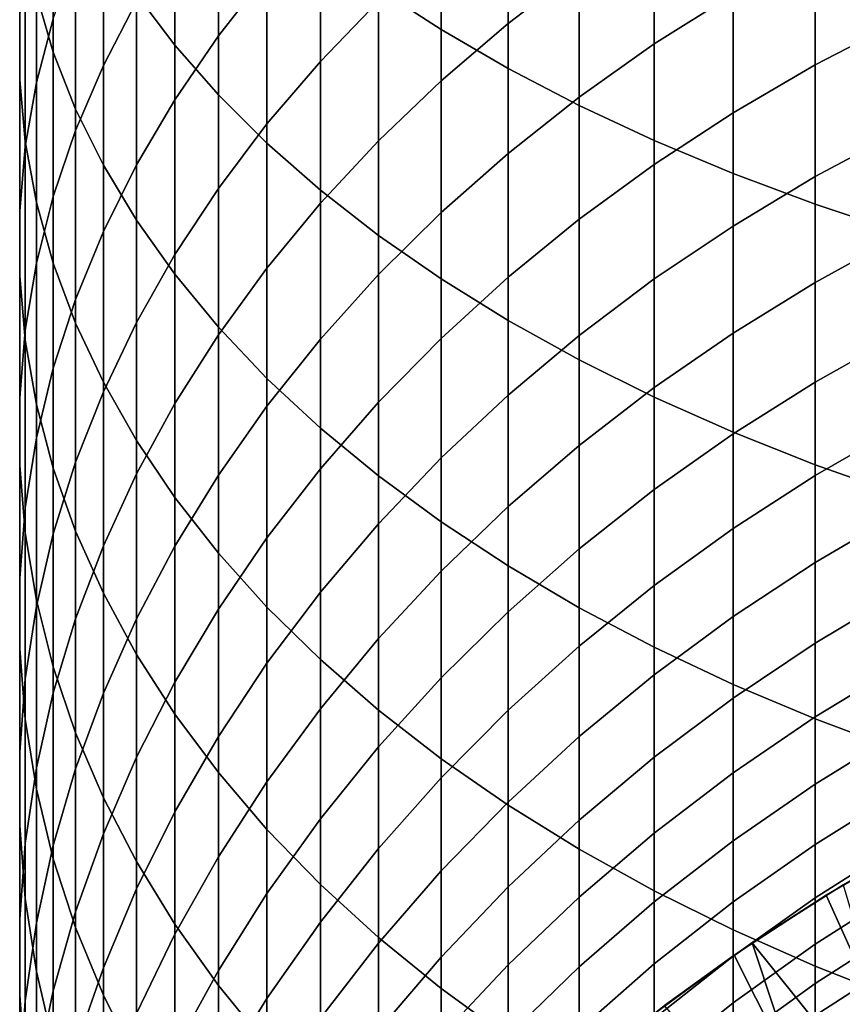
# Model space of a CAD drawing. Header units: metres. Extents: x -82 to 82, y -314 to 27.
# Tile 19 of 256: x -13 to -7, y -289 to -282. Entities that reach past the tile are written whole.
import ezdxf

# ---------------------------------------------------------------- set-up
doc = ezdxf.new("R2010")
doc.units = ezdxf.units.M
doc.layers.add('solid_K_24_41_04_000C07', color=7, linetype='CONTINUOUS')

msp = doc.modelspace()

# ---------------------------------------------------------------- linework, layer by layer
at = {"layer": 'solid_K_24_41_04_000C07'}
for points in [[(-10.474946, -281.718506, 296.435272), (-10.034917, -282.005035, 296.922638), (-10.034917, -280.214508, 297.929352), (-10.474946, -279.946991, 297.431305)], [(-12.174646, -281.755341, 292.727539), (-11.905053, -282.113556, 293.286316), (-11.905053, -280.463135, 294.299927), (-12.174646, -280.12674, 293.727753)], [(-12.876787, -281.758942, 289.390442), (-12.758869, -282.162964, 289.970184), (-12.758869, -280.640381, 290.988159), (-12.876787, -280.259003, 290.39328)], [(-10.034917, -282.005035, 296.922638), (-9.564411, -282.278839, 297.388367), (-9.564411, -280.470154, 298.405304), (-10.034917, -280.214508, 297.929352)], [(-11.905053, -282.113556, 293.286316), (-11.599305, -282.463196, 293.831787), (-11.599305, -280.791504, 294.858459), (-11.905053, -280.463135, 294.299927)], [(-9.564411, -282.278839, 297.388367), (-9.064858, -282.539093, 297.831055), (-9.064858, -280.713135, 298.857666), (-9.564411, -280.470154, 298.405304)], [(-12.995064, -281.926514, 286.620209), (-12.995064, -282.358459, 287.191772), (-12.995064, -280.942871, 288.21933), (-12.995064, -280.533264, 287.631561)], [(-11.25833, -281.614044, 278.835175), (-11.599305, -282.049408, 279.290619), (-11.599305, -280.93869, 280.312164), (-11.25833, -280.52121, 279.840271)], [(-12.758869, -281.928345, 283.904266), (-12.876787, -282.375824, 284.451172), (-12.876787, -281.065887, 285.481476), (-12.758869, -280.639832, 284.917725)], [(-12.758869, -282.162964, 289.970184), (-12.602203, -282.562622, 290.543732), (-12.602203, -281.017639, 291.576691), (-12.758869, -280.640381, 290.988159)], [(-12.174646, -281.807831, 281.294525), (-12.407265, -282.256805, 281.802002), (-12.407265, -281.049103, 282.829681), (-12.174646, -280.620026, 282.305267)], [(-9.064858, -281.580872, 274.821381), (-9.564411, -281.963257, 275.164124), (-9.564411, -281.011719, 276.185425), (-9.064858, -280.642822, 275.828186)], [(-9.064858, -282.539093, 297.831055), (-8.537776, -282.785004, 298.249329), (-8.537776, -280.942719, 299.285126), (-9.064858, -280.713135, 298.857666)], [(-11.599305, -282.463196, 293.831787), (-11.25833, -282.803223, 294.362213), (-11.25833, -281.11084, 295.401611), (-11.599305, -280.791504, 294.858459)], [(-10.474946, -281.805939, 276.954559), (-10.883164, -282.228882, 277.364105), (-10.883164, -281.192291, 278.394012), (-10.474946, -280.785492, 277.968445)], [(-7.984765, -281.755249, 273.178802), (-8.537776, -282.105865, 273.469482), (-8.537776, -281.219574, 274.497528), (-7.984765, -280.880432, 274.193542)], [(-12.995064, -282.358459, 287.191772), (-12.955599, -282.789764, 287.762451), (-12.955599, -281.351837, 288.806213), (-12.995064, -280.942871, 288.21933)], [(-11.599305, -282.049408, 279.290619), (-11.905053, -282.497131, 279.758942), (-11.905053, -281.368011, 280.797394), (-11.599305, -280.93869, 280.312164)], [(-8.537776, -282.785004, 298.249329), (-7.984765, -283.015839, 298.641937), (-7.984765, -281.158234, 299.686371), (-8.537776, -280.942719, 299.285126)], [(-12.602203, -282.562622, 290.543732), (-12.407265, -282.956787, 291.109344), (-12.407265, -281.389679, 292.157074), (-12.602203, -281.017639, 291.576691)], [(-9.564411, -281.963257, 275.164124), (-10.034917, -282.36557, 275.524719), (-10.034917, -281.399811, 276.561249), (-9.564411, -281.011719, 276.185425)], [(-12.876787, -282.375824, 284.451172), (-12.955599, -282.826752, 285.002258), (-12.955599, -281.495209, 286.04953), (-12.876787, -281.065887, 285.481476)], [(-12.407265, -282.256805, 281.802002), (-12.602203, -282.713623, 282.318329), (-12.602203, -281.485657, 283.36322), (-12.407265, -281.049103, 282.829681)], [(-11.25833, -282.803223, 294.362213), (-10.883164, -283.132599, 294.876038), (-10.883164, -281.420135, 295.927734), (-11.25833, -281.11084, 295.401611)], [(-7.984765, -283.015839, 298.641937), (-7.407505, -283.230865, 299.00769), (-7.407505, -281.359009, 300.06012), (-7.984765, -281.158234, 299.686371)], [(-6.807748, -281.942413, 271.634827), (-7.407505, -282.25351, 271.873077), (-7.407505, -281.428619, 272.90802), (-6.807748, -281.126984, 272.657928)], [(-10.883164, -282.228882, 277.364105), (-11.25833, -282.667297, 277.788696), (-11.25833, -281.614044, 278.835175), (-10.883164, -281.192291, 278.394012)], [(-8.537776, -282.105865, 273.469482), (-9.064858, -282.479401, 273.779175), (-9.064858, -281.580872, 274.821381), (-8.537776, -281.219574, 274.497528)], [(-12.955599, -282.789764, 287.762451), (-12.876787, -283.219086, 288.330505), (-12.876787, -281.758942, 289.390442), (-12.955599, -281.351837, 288.806213)], [(-11.905053, -282.497131, 279.758942), (-12.174646, -282.95578, 280.238739), (-12.174646, -281.807831, 281.294525), (-11.905053, -281.368011, 280.797394)], [(-7.407505, -283.230865, 299.00769), (-6.807748, -283.429443, 299.34549), (-6.807748, -281.544434, 300.405334), (-7.407505, -281.359009, 300.06012)], [(-12.407265, -282.956787, 291.109344), (-12.174646, -283.344177, 291.665253), (-12.174646, -281.755341, 292.727539), (-12.407265, -281.389679, 292.157074)], [(-10.883164, -283.132599, 294.876038), (-10.474946, -283.450348, 295.371674), (-10.474946, -281.718506, 296.435272), (-10.883164, -281.420135, 295.927734)], [(-10.034917, -282.36557, 275.524719), (-10.474946, -282.78656, 275.902069), (-10.474946, -281.805939, 276.954559), (-10.034917, -281.399811, 276.561249)], [(-7.407505, -282.25351, 271.873077), (-7.984765, -282.590332, 272.131073), (-7.984765, -281.755249, 273.178802), (-7.407505, -281.428619, 272.90802)], [(-12.955599, -282.826752, 285.002258), (-12.995064, -283.279724, 285.555908), (-12.995064, -281.926514, 286.620209), (-12.955599, -281.495209, 286.04953)], [(-12.602203, -282.713623, 282.318329), (-12.758869, -283.176849, 282.841888), (-12.758869, -281.928345, 283.904266), (-12.602203, -281.485657, 283.36322)], [(-9.064858, -282.479401, 273.779175), (-9.564411, -282.874725, 274.106903), (-9.564411, -281.963257, 275.164124), (-9.064858, -281.580872, 274.821381)], [(-11.25833, -282.667297, 277.788696), (-11.599305, -283.119934, 278.22702), (-11.599305, -282.049408, 279.290619), (-11.25833, -281.614044, 278.835175)], [(-10.474946, -283.450348, 295.371674), (-10.034917, -283.755432, 295.847626), (-10.034917, -282.005035, 296.922638), (-10.474946, -281.718506, 296.435272)], [(-12.876787, -283.219086, 288.330505), (-12.758869, -283.645172, 288.894257), (-12.758869, -282.162964, 289.970184), (-12.876787, -281.758942, 289.390442)], [(-12.174646, -283.344177, 291.665253), (-11.905053, -283.723663, 292.209839), (-11.905053, -282.113556, 293.286316), (-12.174646, -281.755341, 292.727539)], [(-7.984765, -282.590332, 272.131073), (-8.537776, -282.951874, 272.40802), (-8.537776, -282.105865, 273.469482), (-7.984765, -281.755249, 273.178802)], [(-12.174646, -282.95578, 280.238739), (-12.407265, -283.424011, 280.728546), (-12.407265, -282.256805, 281.802002), (-12.174646, -281.807831, 281.294525)], [(-10.474946, -282.78656, 275.902069), (-10.883164, -283.224976, 276.295013), (-10.883164, -282.228882, 277.364105), (-10.474946, -281.805939, 276.954559)], [(-12.995064, -283.279724, 285.555908), (-12.995064, -283.733398, 286.110352), (-12.995064, -282.358459, 287.191772), (-12.995064, -281.926514, 286.620209)], [(-12.758869, -283.176849, 282.841888), (-12.876787, -283.645081, 283.371155), (-12.876787, -282.375824, 284.451172), (-12.758869, -281.928345, 283.904266)], [(-9.564411, -282.874725, 274.106903), (-10.034917, -283.290649, 274.451721), (-10.034917, -282.36557, 275.524719), (-9.564411, -281.963257, 275.164124)], [(-6.807748, -282.717834, 270.581024), (-7.407505, -283.037842, 270.807129), (-7.407505, -282.25351, 271.873077), (-6.807748, -281.942413, 271.634827)], [(-11.599305, -283.119934, 278.22702), (-11.905053, -283.585358, 278.677734), (-11.905053, -282.497131, 279.758942), (-11.599305, -282.049408, 279.290619)], [(-10.034917, -283.755432, 295.847626), (-9.564411, -284.046997, 296.30246), (-9.564411, -282.278839, 297.388367), (-10.034917, -282.005035, 296.922638)], [(-11.905053, -283.723663, 292.209839), (-11.599305, -284.094086, 292.741394), (-11.599305, -282.463196, 293.831787), (-11.905053, -282.113556, 293.286316)], [(-8.537776, -282.951874, 272.40802), (-9.064858, -283.337097, 272.703094), (-9.064858, -282.479401, 273.779175), (-8.537776, -282.105865, 273.469482)], [(-12.758869, -283.645172, 288.894257), (-12.602203, -284.06665, 289.451965), (-12.602203, -282.562622, 290.543732), (-12.758869, -282.162964, 289.970184)], [(-12.407265, -283.424011, 280.728546), (-12.602203, -283.90036, 281.226868), (-12.602203, -282.713623, 282.318329), (-12.407265, -282.256805, 281.802002)], [(-10.883164, -283.224976, 276.295013), (-11.25833, -283.679443, 276.702393), (-11.25833, -282.667297, 277.788696), (-10.883164, -282.228882, 277.364105)], [(-7.407505, -283.037842, 270.807129), (-7.984765, -283.384369, 271.051941), (-7.984765, -282.590332, 272.131073), (-7.407505, -282.25351, 271.873077)], [(-9.564411, -284.046997, 296.30246), (-9.064858, -284.324127, 296.734772), (-9.064858, -282.539093, 297.831055), (-9.564411, -282.278839, 297.388367)], [(-12.995064, -283.733398, 286.110352), (-12.955599, -284.186371, 286.663971), (-12.955599, -282.789764, 287.762451), (-12.995064, -282.358459, 287.191772)], [(-12.876787, -283.645081, 283.371155), (-12.955599, -284.116913, 283.904449), (-12.955599, -282.826752, 285.002258), (-12.876787, -282.375824, 284.451172)], [(-10.034917, -283.290649, 274.451721), (-10.474946, -283.725861, 274.812561), (-10.474946, -282.78656, 275.902069), (-10.034917, -282.36557, 275.524719)], [(-11.599305, -284.094086, 292.741394), (-11.25833, -284.454315, 293.258331), (-11.25833, -282.803223, 294.362213), (-11.599305, -282.463196, 293.831787)], [(-9.064858, -283.337097, 272.703094), (-9.564411, -283.744751, 273.01535), (-9.564411, -282.874725, 274.106903), (-9.064858, -282.479401, 273.779175)], [(-11.905053, -283.585358, 278.677734), (-12.174646, -284.062164, 279.139465), (-12.174646, -282.95578, 280.238739), (-11.905053, -282.497131, 279.758942)], [(-9.064858, -284.324127, 296.734772), (-8.537776, -284.585968, 297.14325), (-8.537776, -282.785004, 298.249329), (-9.064858, -282.539093, 297.831055)], [(-12.602203, -284.06665, 289.451965), (-12.407265, -284.4823, 290.001953), (-12.407265, -282.956787, 291.109344), (-12.602203, -282.562622, 290.543732)], [(-7.984765, -283.384369, 271.051941), (-8.537776, -283.756348, 271.314758), (-8.537776, -282.951874, 272.40802), (-7.984765, -282.590332, 272.131073)], [(-11.25833, -283.679443, 276.702393), (-11.599305, -284.148621, 277.122925), (-11.599305, -283.119934, 278.22702), (-11.25833, -282.667297, 277.788696)], [(-12.602203, -283.90036, 281.226868), (-12.758869, -284.383423, 281.732178), (-12.758869, -283.176849, 282.841888), (-12.602203, -282.713623, 282.318329)], [(-6.807748, -283.451996, 269.498108), (-7.407505, -283.780518, 269.7117), (-7.407505, -283.037842, 270.807129), (-6.807748, -282.717834, 270.581024)], [(-12.955599, -284.116913, 283.904449), (-12.995064, -284.590881, 284.440186), (-12.995064, -283.279724, 285.555908), (-12.955599, -282.826752, 285.002258)], [(-12.955599, -284.186371, 286.663971), (-12.876787, -284.637299, 287.215088), (-12.876787, -283.219086, 288.330505), (-12.955599, -282.789764, 287.762451)], [(-11.25833, -284.454315, 293.258331), (-10.883164, -284.803253, 293.759064), (-10.883164, -283.132599, 294.876038), (-11.25833, -282.803223, 294.362213)], [(-10.474946, -283.725861, 274.812561), (-10.883164, -284.179077, 275.188324), (-10.883164, -283.224976, 276.295013), (-10.474946, -282.78656, 275.902069)], [(-8.537776, -284.585968, 297.14325), (-7.984765, -284.831757, 297.526672), (-7.984765, -283.015839, 298.641937), (-8.537776, -282.785004, 298.249329)], [(-9.564411, -283.744751, 273.01535), (-10.034917, -284.173645, 273.343872), (-10.034917, -283.290649, 274.451721), (-9.564411, -282.874725, 274.106903)], [(-12.174646, -284.062164, 279.139465), (-12.407265, -284.54892, 279.61087), (-12.407265, -283.424011, 280.728546), (-12.174646, -282.95578, 280.238739)], [(-12.407265, -284.4823, 290.001953), (-12.174646, -284.890869, 290.542542), (-12.174646, -283.344177, 291.665253), (-12.407265, -282.956787, 291.109344)], [(-8.537776, -283.756348, 271.314758), (-9.064858, -284.152618, 271.594727), (-9.064858, -283.337097, 272.703094), (-8.537776, -282.951874, 272.40802)], [(-7.984765, -284.831757, 297.526672), (-7.407505, -285.06073, 297.883881), (-7.407505, -283.230865, 299.00769), (-7.984765, -283.015839, 298.641937)], [(-7.407505, -283.780518, 269.7117), (-7.984765, -284.13623, 269.942993), (-7.984765, -283.384369, 271.051941), (-7.407505, -283.037842, 270.807129)], [(-12.758869, -284.383423, 281.732178), (-12.876787, -284.871735, 282.242981), (-12.876787, -283.645081, 283.371155), (-12.758869, -283.176849, 282.841888)], [(-11.599305, -284.148621, 277.122925), (-11.905053, -284.631073, 277.555359), (-11.905053, -283.585358, 278.677734), (-11.599305, -283.119934, 278.22702)], [(-10.883164, -284.803253, 293.759064), (-10.474946, -285.139862, 294.242096), (-10.474946, -283.450348, 295.371674), (-10.883164, -283.132599, 294.876038)], [(-12.876787, -284.637299, 287.215088), (-12.758869, -285.084778, 287.761993), (-12.758869, -283.645172, 288.894257), (-12.876787, -283.219086, 288.330505)], [(-10.883164, -284.179077, 275.188324), (-11.25833, -284.648956, 275.57785), (-11.25833, -283.679443, 276.702393), (-10.883164, -283.224976, 276.295013)], [(-7.407505, -285.06073, 297.883881), (-6.807748, -285.272186, 298.213745), (-6.807748, -283.429443, 299.34549), (-7.407505, -283.230865, 299.00769)], [(-12.995064, -284.590881, 284.440186), (-12.995064, -285.065613, 284.976746), (-12.995064, -283.733398, 286.110352), (-12.995064, -283.279724, 285.555908)], [(-10.034917, -284.173645, 273.343872), (-10.474946, -284.622467, 273.687653), (-10.474946, -283.725861, 274.812561), (-10.034917, -283.290649, 274.451721)], [(-12.174646, -284.890869, 290.542542), (-11.905053, -285.291077, 291.072052), (-11.905053, -283.723663, 292.209839), (-12.174646, -283.344177, 291.665253)], [(-9.064858, -284.152618, 271.594727), (-9.564411, -284.572021, 271.891022), (-9.564411, -283.744751, 273.01535), (-9.064858, -283.337097, 272.703094)], [(-7.984765, -284.13623, 269.942993), (-8.537776, -284.518036, 270.191254), (-8.537776, -283.756348, 271.314758), (-7.984765, -283.384369, 271.051941)], [(-12.407265, -284.54892, 279.61087), (-12.602203, -285.044159, 280.090424), (-12.602203, -283.90036, 281.226868), (-12.407265, -283.424011, 280.728546)], [(-10.474946, -285.139862, 294.242096), (-10.034917, -285.463074, 294.705933), (-10.034917, -283.755432, 295.847626), (-10.474946, -283.450348, 295.371674)], [(-6.807748, -284.14389, 268.387726), (-7.407505, -284.480377, 268.58847), (-7.407505, -283.780518, 269.7117), (-6.807748, -283.451996, 269.498108)], [(-11.905053, -284.631073, 277.555359), (-12.174646, -285.125336, 277.998383), (-12.174646, -284.062164, 279.139465), (-11.905053, -283.585358, 278.677734)], [(-12.876787, -284.871735, 282.242981), (-12.955599, -285.36377, 282.75769), (-12.955599, -284.116913, 283.904449), (-12.876787, -283.645081, 283.371155)], [(-12.758869, -285.084778, 287.761993), (-12.602203, -285.527466, 288.30304), (-12.602203, -284.06665, 289.451965), (-12.758869, -283.645172, 288.894257)], [(-11.905053, -285.291077, 291.072052), (-11.599305, -285.681702, 291.588959), (-11.599305, -284.094086, 292.741394), (-11.905053, -283.723663, 292.209839)], [(-11.25833, -284.648956, 275.57785), (-11.599305, -285.134003, 275.97998), (-11.599305, -284.148621, 277.122925), (-11.25833, -283.679443, 276.702393)], [(-10.474946, -284.622467, 273.687653), (-10.883164, -285.089844, 274.045624), (-10.883164, -284.179077, 275.188324), (-10.474946, -283.725861, 274.812561)], [(-12.995064, -285.065613, 284.976746), (-12.955599, -285.539612, 285.512482), (-12.955599, -284.186371, 286.663971), (-12.995064, -283.733398, 286.110352)], [(-9.564411, -284.572021, 271.891022), (-10.034917, -285.013275, 272.202759), (-10.034917, -284.173645, 273.343872), (-9.564411, -283.744751, 273.01535)], [(-10.034917, -285.463074, 294.705933), (-9.564411, -285.771942, 295.14917), (-9.564411, -284.046997, 296.30246), (-10.034917, -283.755432, 295.847626)], [(-8.537776, -284.518036, 270.191254), (-9.064858, -284.924835, 270.45575), (-9.064858, -284.152618, 271.594727), (-8.537776, -283.756348, 271.314758)], [(-7.407505, -284.480377, 268.58847), (-7.984765, -284.844757, 268.805878), (-7.984765, -284.13623, 269.942993), (-7.407505, -283.780518, 269.7117)], [(-12.602203, -285.044159, 280.090424), (-12.758869, -285.546356, 280.576752), (-12.758869, -284.383423, 281.732178), (-12.602203, -283.90036, 281.226868)], [(-12.602203, -285.527466, 288.30304), (-12.407265, -285.96402, 288.836578), (-12.407265, -284.4823, 290.001953), (-12.602203, -284.06665, 289.451965)], [(-12.174646, -285.125336, 277.998383), (-12.407265, -285.629913, 278.450623), (-12.407265, -284.54892, 279.61087), (-12.174646, -284.062164, 279.139465)], [(-9.564411, -285.771942, 295.14917), (-9.064858, -286.065552, 295.570465), (-9.064858, -284.324127, 296.734772), (-9.564411, -284.046997, 296.30246)], [(-12.955599, -285.36377, 282.75769), (-12.995064, -285.858063, 283.27475), (-12.995064, -284.590881, 284.440186), (-12.955599, -284.116913, 283.904449)], [(-11.599305, -285.681702, 291.588959), (-11.25833, -286.061584, 292.091614), (-11.25833, -284.454315, 293.258331), (-11.599305, -284.094086, 292.741394)], [(-7.984765, -284.844757, 268.805878), (-8.537776, -285.23587, 269.039215), (-8.537776, -284.518036, 270.191254), (-7.984765, -284.13623, 269.942993)], [(-6.807748, -284.79245, 267.251465), (-7.407505, -285.136444, 267.439087), (-7.407505, -284.480377, 268.58847), (-6.807748, -284.14389, 268.387726)], [(-12.955599, -285.539612, 285.512482), (-12.876787, -286.011414, 286.045807), (-12.876787, -284.637299, 287.215088), (-12.955599, -284.186371, 286.663971)], [(-11.599305, -285.134003, 275.97998), (-11.905053, -285.632751, 276.393494), (-11.905053, -284.631073, 277.555359), (-11.599305, -284.148621, 277.122925)], [(-10.883164, -285.089844, 274.045624), (-11.25833, -285.574371, 274.416779), (-11.25833, -284.648956, 275.57785), (-10.883164, -284.179077, 275.188324)], [(-10.034917, -285.013275, 272.202759), (-10.474946, -285.475006, 272.528992), (-10.474946, -284.622467, 273.687653), (-10.034917, -284.173645, 273.343872)], [(-9.064858, -284.924835, 270.45575), (-9.564411, -285.355347, 270.735657), (-9.564411, -284.572021, 271.891022), (-9.064858, -284.152618, 271.594727)], [(-9.064858, -286.065552, 295.570465), (-8.537776, -286.342957, 295.968567), (-8.537776, -284.585968, 297.14325), (-9.064858, -284.324127, 296.734772)], [(-12.758869, -285.546356, 280.576752), (-12.876787, -286.053986, 281.068359), (-12.876787, -284.871735, 282.242981), (-12.758869, -284.383423, 281.732178)], [(-12.407265, -285.96402, 288.836578), (-12.174646, -286.393097, 289.360992), (-12.174646, -284.890869, 290.542542), (-12.407265, -284.4823, 290.001953)], [(-11.25833, -286.061584, 292.091614), (-10.883164, -286.429596, 292.578522), (-10.883164, -284.803253, 293.759064), (-11.25833, -284.454315, 293.258331)], [(-7.407505, -285.136444, 267.439087), (-7.984765, -285.508911, 267.642273), (-7.984765, -284.844757, 268.805878), (-7.407505, -284.480377, 268.58847)], [(-12.407265, -285.629913, 278.450623), (-12.602203, -286.14328, 278.910767), (-12.602203, -285.044159, 280.090424), (-12.407265, -284.54892, 279.61087)], [(-8.537776, -285.23587, 269.039215), (-9.064858, -285.652557, 269.287842), (-9.064858, -284.924835, 270.45575), (-8.537776, -284.518036, 270.191254)], [(-12.995064, -285.858063, 283.27475), (-12.995064, -286.353119, 283.792603), (-12.995064, -285.065613, 284.976746), (-12.995064, -284.590881, 284.440186)], [(-10.474946, -285.475006, 272.528992), (-10.883164, -285.955841, 272.868683), (-10.883164, -285.089844, 274.045624), (-10.474946, -284.622467, 273.687653)], [(-9.564411, -285.355347, 270.735657), (-10.034917, -285.808289, 271.030151), (-10.034917, -285.013275, 272.202759), (-9.564411, -284.572021, 271.891022)], [(-8.537776, -286.342957, 295.968567), (-7.984765, -286.603333, 296.342224), (-7.984765, -284.831757, 297.526672), (-8.537776, -284.585968, 297.14325)], [(-12.876787, -286.011414, 286.045807), (-12.758869, -286.479675, 286.575043), (-12.758869, -285.084778, 287.761993), (-12.876787, -284.637299, 287.215088)], [(-11.905053, -285.632751, 276.393494), (-12.174646, -286.143738, 276.817139), (-12.174646, -285.125336, 277.998383), (-11.905053, -284.631073, 277.555359)], [(-11.25833, -285.574371, 274.416779), (-11.599305, -286.074554, 274.799896), (-11.599305, -285.134003, 275.97998), (-11.25833, -284.648956, 275.57785)], [(-10.883164, -286.429596, 292.578522), (-10.474946, -286.784546, 293.048187), (-10.474946, -285.139862, 294.242096), (-10.883164, -284.803253, 293.759064)], [(-7.984765, -286.603333, 296.342224), (-7.407505, -286.845917, 296.690338), (-7.407505, -285.06073, 297.883881), (-7.984765, -284.831757, 297.526672)], [(-6.807748, -285.396698, 266.091034), (-7.407505, -285.747681, 266.265259), (-7.407505, -285.136444, 267.439087), (-6.807748, -284.79245, 267.251465)], [(-12.876787, -286.053986, 281.068359), (-12.955599, -286.565491, 281.563721), (-12.955599, -285.36377, 282.75769), (-12.876787, -284.871735, 282.242981)], [(-12.174646, -286.393097, 289.360992), (-11.905053, -286.813416, 289.874695), (-11.905053, -285.291077, 291.072052), (-12.174646, -284.890869, 290.542542)], [(-7.984765, -285.508911, 267.642273), (-8.537776, -285.908722, 267.860382), (-8.537776, -285.23587, 269.039215), (-7.984765, -284.844757, 268.805878)], [(-9.064858, -285.652557, 269.287842), (-9.564411, -286.093536, 269.550934), (-9.564411, -285.355347, 270.735657), (-9.064858, -284.924835, 270.45575)], [(-12.602203, -286.14328, 278.910767), (-12.758869, -286.663849, 279.37735), (-12.758869, -285.546356, 280.576752), (-12.602203, -285.044159, 280.090424)], [(-10.034917, -285.808289, 271.030151), (-10.474946, -286.282257, 271.338318), (-10.474946, -285.475006, 272.528992), (-10.034917, -285.013275, 272.202759)], [(-12.995064, -286.353119, 283.792603), (-12.955599, -286.847412, 284.309692), (-12.955599, -285.539612, 285.512482), (-12.995064, -285.065613, 284.976746)], [(-12.758869, -286.479675, 286.575043), (-12.602203, -286.942871, 287.098602), (-12.602203, -285.527466, 288.30304), (-12.758869, -285.084778, 287.761993)], [(-10.883164, -285.955841, 272.868683), (-11.25833, -286.454315, 273.220856), (-11.25833, -285.574371, 274.416779), (-10.883164, -285.089844, 274.045624)], [(-7.407505, -286.845917, 296.690338), (-6.807748, -287.069946, 297.01181), (-6.807748, -285.272186, 298.213745), (-7.407505, -285.06073, 297.883881)], [(-12.174646, -286.143738, 276.817139), (-12.407265, -286.665375, 277.249603), (-12.407265, -285.629913, 278.450623), (-12.174646, -285.125336, 277.998383)], [(-11.599305, -286.074554, 274.799896), (-11.905053, -286.588898, 275.193878), (-11.905053, -285.632751, 276.393494), (-11.599305, -285.134003, 275.97998)], [(-10.474946, -286.784546, 293.048187), (-10.034917, -287.125427, 293.499237), (-10.034917, -285.463074, 294.705933), (-10.474946, -285.139862, 294.242096)], [(-7.407505, -285.747681, 266.265259), (-7.984765, -286.127716, 266.453949), (-7.984765, -285.508911, 267.642273), (-7.407505, -285.136444, 267.439087)], [(-8.537776, -285.908722, 267.860382), (-9.064858, -286.334686, 268.092743), (-9.064858, -285.652557, 269.287842), (-8.537776, -285.23587, 269.039215)], [(-11.905053, -286.813416, 289.874695), (-11.599305, -287.223694, 290.376129), (-11.599305, -285.681702, 291.588959), (-11.905053, -285.291077, 291.072052)], [(-12.955599, -286.565491, 281.563721), (-12.995064, -287.079376, 282.06134), (-12.995064, -285.858063, 283.27475), (-12.955599, -285.36377, 282.75769)], [(-9.564411, -286.093536, 269.550934), (-10.034917, -286.557495, 269.827759), (-10.034917, -285.808289, 271.030151), (-9.564411, -285.355347, 270.735657)], [(-6.807748, -285.95578, 264.908173), (-7.407505, -286.313202, 265.068756), (-7.407505, -285.747681, 266.265259), (-6.807748, -285.396698, 266.091034)], [(-12.602203, -286.942871, 287.098602), (-12.407265, -287.399689, 287.614929), (-12.407265, -285.96402, 288.836578), (-12.602203, -285.527466, 288.30304)], [(-10.474946, -286.282257, 271.338318), (-10.883164, -286.775818, 271.659241), (-10.883164, -285.955841, 272.868683), (-10.474946, -285.475006, 272.528992)], [(-10.034917, -287.125427, 293.499237), (-9.564411, -287.451172, 293.930237), (-9.564411, -285.771942, 295.14917), (-10.034917, -285.463074, 294.705933)], [(-7.984765, -286.127716, 266.453949), (-8.537776, -286.535645, 266.656464), (-8.537776, -285.908722, 267.860382), (-7.984765, -285.508911, 267.642273)], [(-12.955599, -286.847412, 284.309692), (-12.876787, -287.339447, 284.824402), (-12.876787, -286.011414, 286.045807), (-12.955599, -285.539612, 285.512482)], [(-12.758869, -286.663849, 279.37735), (-12.876787, -287.190063, 279.848999), (-12.876787, -286.053986, 281.068359), (-12.758869, -285.546356, 280.576752)], [(-11.25833, -286.454315, 273.220856), (-11.599305, -286.968903, 273.584442), (-11.599305, -286.074554, 274.799896), (-11.25833, -285.574371, 274.416779)], [(-12.407265, -286.665375, 277.249603), (-12.602203, -287.196106, 277.689575), (-12.602203, -286.14328, 278.910767), (-12.407265, -285.629913, 278.450623)], [(-11.905053, -286.588898, 275.193878), (-12.174646, -287.115845, 275.597473), (-12.174646, -286.143738, 276.817139), (-11.905053, -285.632751, 276.393494)], [(-9.064858, -286.334686, 268.092743), (-9.564411, -286.785492, 268.338654), (-9.564411, -286.093536, 269.550934), (-9.064858, -285.652557, 269.287842)], [(-11.599305, -287.223694, 290.376129), (-11.25833, -287.622711, 290.86377), (-11.25833, -286.061584, 292.091614), (-11.599305, -285.681702, 291.588959)], [(-9.564411, -287.451172, 293.930237), (-9.064858, -287.760773, 294.339905), (-9.064858, -286.065552, 295.570465), (-9.564411, -285.771942, 295.14917)], [(-7.407505, -286.313202, 265.068756), (-7.984765, -286.700226, 265.242615), (-7.984765, -286.127716, 266.453949), (-7.407505, -285.747681, 266.265259)], [(-12.995064, -287.079376, 282.06134), (-12.995064, -287.593994, 282.559723), (-12.995064, -286.353119, 283.792603), (-12.995064, -285.858063, 283.27475)], [(-10.034917, -286.557495, 269.827759), (-10.474946, -287.042999, 270.117401), (-10.474946, -286.282257, 271.338318), (-10.034917, -285.808289, 271.030151)], [(-8.537776, -286.535645, 266.656464), (-9.064858, -286.970245, 266.872223), (-9.064858, -286.334686, 268.092743), (-8.537776, -285.908722, 267.860382)], [(-12.876787, -287.339447, 284.824402), (-12.758869, -287.827759, 285.335205), (-12.758869, -286.479675, 286.575043), (-12.876787, -286.011414, 286.045807)], [(-12.407265, -287.399689, 287.614929), (-12.174646, -287.848663, 288.122406), (-12.174646, -286.393097, 289.360992), (-12.407265, -285.96402, 288.836578)], [(-10.883164, -286.775818, 271.659241), (-11.25833, -287.287506, 271.991943), (-11.25833, -286.454315, 273.220856), (-10.883164, -285.955841, 272.868683)], [(-6.807748, -286.468811, 263.704651), (-7.407505, -286.832184, 263.851318), (-7.407505, -286.313202, 265.068756), (-6.807748, -285.95578, 264.908173)], [(-12.876787, -287.190063, 279.848999), (-12.955599, -287.720276, 280.32428), (-12.955599, -286.565491, 281.563721), (-12.876787, -286.053986, 281.068359)], [(-11.599305, -286.968903, 273.584442), (-11.905053, -287.498077, 273.958282), (-11.905053, -286.588898, 275.193878), (-11.599305, -286.074554, 274.799896)], [(-11.25833, -287.622711, 290.86377), (-10.883164, -288.009186, 291.336151), (-10.883164, -286.429596, 292.578522), (-11.25833, -286.061584, 292.091614)], [(-9.064858, -287.760773, 294.339905), (-8.537776, -288.053345, 294.72702), (-8.537776, -286.342957, 295.968567), (-9.064858, -286.065552, 295.570465)], [(-12.602203, -287.196106, 277.689575), (-12.758869, -287.734253, 278.135773), (-12.758869, -286.663849, 279.37735), (-12.602203, -286.14328, 278.910767)], [(-12.174646, -287.115845, 275.597473), (-12.407265, -287.653748, 276.009521), (-12.407265, -286.665375, 277.249603), (-12.174646, -286.143738, 276.817139)], [(-9.564411, -286.785492, 268.338654), (-10.034917, -287.259766, 268.597351), (-10.034917, -286.557495, 269.827759), (-9.564411, -286.093536, 269.550934)], [(-7.984765, -286.700226, 265.242615), (-8.537776, -287.115662, 265.42926), (-8.537776, -286.535645, 266.656464), (-7.984765, -286.127716, 266.453949)], [(-10.474946, -287.042999, 270.117401), (-10.883164, -287.548584, 270.419067), (-10.883164, -286.775818, 271.659241), (-10.474946, -286.282257, 271.338318)], [(-12.995064, -287.593994, 282.559723), (-12.955599, -288.10788, 283.057343), (-12.955599, -286.847412, 284.309692), (-12.995064, -286.353119, 283.792603)], [(-9.064858, -286.970245, 266.872223), (-9.564411, -287.430206, 267.100555), (-9.564411, -286.785492, 268.338654), (-9.064858, -286.334686, 268.092743)], [(-8.537776, -288.053345, 294.72702), (-7.984765, -288.327942, 295.090363), (-7.984765, -286.603333, 296.342224), (-8.537776, -286.342957, 295.968567)], [(-7.407505, -286.832184, 263.851318), (-7.984765, -287.225616, 264.010132), (-7.984765, -286.700226, 265.242615), (-7.407505, -286.313202, 265.068756)], [(-12.174646, -287.848663, 288.122406), (-11.905053, -288.288483, 288.619537), (-11.905053, -286.813416, 289.874695), (-12.174646, -286.393097, 289.360992)], [(-12.758869, -287.827759, 285.335205), (-12.602203, -288.310822, 285.840515), (-12.602203, -286.942871, 287.098602), (-12.758869, -286.479675, 286.575043)], [(-11.25833, -287.287506, 271.991943), (-11.599305, -287.815735, 272.335388), (-11.599305, -286.968903, 273.584442), (-11.25833, -286.454315, 273.220856)], [(-10.883164, -288.009186, 291.336151), (-10.474946, -288.382019, 291.791779), (-10.474946, -286.784546, 293.048187), (-10.883164, -286.429596, 292.578522)], [(-6.807748, -286.935089, 262.482208), (-7.407505, -287.303802, 262.614777), (-7.407505, -286.832184, 263.851318), (-6.807748, -286.468811, 263.704651)], [(-12.955599, -287.720276, 280.32428), (-12.995064, -288.25296, 280.801727), (-12.995064, -287.079376, 282.06134), (-12.955599, -286.565491, 281.563721)], [(-10.034917, -287.259766, 268.597351), (-10.474946, -287.756073, 268.868073), (-10.474946, -287.042999, 270.117401), (-10.034917, -286.557495, 269.827759)], [(-8.537776, -287.115662, 265.42926), (-9.064858, -287.558258, 265.628113), (-9.064858, -286.970245, 266.872223), (-8.537776, -286.535645, 266.656464)], [(-11.905053, -287.498077, 273.958282), (-12.174646, -288.040161, 274.341278), (-12.174646, -287.115845, 275.597473), (-11.905053, -286.588898, 275.193878)], [(-7.984765, -288.327942, 295.090363), (-7.407505, -288.583771, 295.428833), (-7.407505, -286.845917, 296.690338), (-7.984765, -286.603333, 296.342224)], [(-12.758869, -287.734253, 278.135773), (-12.876787, -288.278259, 278.586761), (-12.876787, -287.190063, 279.848999), (-12.758869, -286.663849, 279.37735)], [(-12.407265, -287.653748, 276.009521), (-12.602203, -288.20105, 276.428711), (-12.602203, -287.196106, 277.689575), (-12.407265, -286.665375, 277.249603)], [(-7.984765, -287.225616, 264.010132), (-8.537776, -287.647949, 264.180634), (-8.537776, -287.115662, 265.42926), (-7.984765, -286.700226, 265.242615)], [(-11.905053, -288.288483, 288.619537), (-11.599305, -288.717804, 289.104767), (-11.599305, -287.223694, 290.376129), (-11.905053, -286.813416, 289.874695)], [(-10.883164, -287.548584, 270.419067), (-11.25833, -288.072693, 270.731781), (-11.25833, -287.287506, 271.991943), (-10.883164, -286.775818, 271.659241)], [(-10.474946, -288.382019, 291.791779), (-10.034917, -288.740021, 292.22934), (-10.034917, -287.125427, 293.499237), (-10.474946, -286.784546, 293.048187)], [(-9.564411, -287.430206, 267.100555), (-10.034917, -287.914093, 267.34079), (-10.034917, -287.259766, 268.597351), (-9.564411, -286.785492, 268.338654)], [(-7.407505, -287.303802, 262.614777), (-7.984765, -287.703094, 262.758301), (-7.984765, -287.225616, 264.010132), (-7.407505, -286.832184, 263.851318)], [(-12.955599, -288.10788, 283.057343), (-12.876787, -288.619385, 283.552704), (-12.876787, -287.339447, 284.824402), (-12.955599, -286.847412, 284.309692)], [(-7.407505, -288.583771, 295.428833), (-6.807748, -288.820007, 295.741455), (-6.807748, -287.069946, 297.01181), (-7.407505, -286.845917, 296.690338)], [(-12.602203, -288.310822, 285.840515), (-12.407265, -288.78717, 286.338837), (-12.407265, -287.399689, 287.614929), (-12.602203, -286.942871, 287.098602)], [(-11.599305, -287.815735, 272.335388), (-11.905053, -288.358917, 272.688538), (-11.905053, -287.498077, 273.958282), (-11.599305, -286.968903, 273.584442)], [(-9.064858, -287.558258, 265.628113), (-9.564411, -288.026672, 265.838562), (-9.564411, -287.430206, 267.100555), (-9.064858, -286.970245, 266.872223)], [(-6.807748, -287.353851, 261.242737), (-7.407505, -287.727417, 261.360962), (-7.407505, -287.303802, 262.614777), (-6.807748, -286.935089, 262.482208)], [(-10.474946, -287.756073, 268.868073), (-10.883164, -288.272919, 269.150024), (-10.883164, -287.548584, 270.419067), (-10.474946, -287.042999, 270.117401)], [(-12.995064, -288.25296, 280.801727), (-12.995064, -288.786438, 281.279877), (-12.995064, -287.593994, 282.559723), (-12.995064, -287.079376, 282.06134)], [(-12.174646, -288.040161, 274.341278), (-12.407265, -288.593597, 274.732269), (-12.407265, -287.653748, 276.009521), (-12.174646, -287.115845, 275.597473)], [(-8.537776, -287.647949, 264.180634), (-9.064858, -288.09787, 264.362244), (-9.064858, -287.558258, 265.628113), (-8.537776, -287.115662, 265.42926)], [(-10.034917, -288.740021, 292.22934), (-9.564411, -289.082123, 292.647461), (-9.564411, -287.451172, 293.930237), (-10.034917, -287.125427, 293.499237)], [(-12.876787, -288.278259, 278.586761), (-12.955599, -288.826447, 279.041229), (-12.955599, -287.720276, 280.32428), (-12.876787, -287.190063, 279.848999)], [(-12.602203, -288.20105, 276.428711), (-12.758869, -288.756012, 276.853821), (-12.758869, -287.734253, 278.135773), (-12.602203, -287.196106, 277.689575)], [(-11.599305, -288.717804, 289.104767), (-11.25833, -289.135284, 289.57666), (-11.25833, -287.622711, 290.86377), (-11.599305, -287.223694, 290.376129)], [(-7.984765, -287.703094, 262.758301), (-8.537776, -288.131683, 262.912384), (-8.537776, -287.647949, 264.180634), (-7.984765, -287.225616, 264.010132)], [(-11.25833, -288.072693, 270.731781), (-11.599305, -288.61377, 271.054596), (-11.599305, -287.815735, 272.335388), (-11.25833, -287.287506, 271.991943)], [(-10.034917, -287.914093, 267.34079), (-10.474946, -288.420471, 267.592194), (-10.474946, -287.756073, 268.868073), (-10.034917, -287.259766, 268.597351)], [(-7.407505, -287.727417, 261.360962), (-7.984765, -288.131927, 261.489014), (-7.984765, -287.703094, 262.758301), (-7.407505, -287.303802, 262.614777)], [(-12.876787, -288.619385, 283.552704), (-12.758869, -289.127014, 284.044281), (-12.758869, -287.827759, 285.335205), (-12.876787, -287.339447, 284.824402)], [(-6.807748, -287.724518, 259.988007), (-7.407505, -288.102386, 260.091766), (-7.407505, -287.727417, 261.360962), (-6.807748, -287.353851, 261.242737)], [(-12.407265, -288.78717, 286.338837), (-12.174646, -289.255402, 286.828644), (-12.174646, -287.848663, 288.122406), (-12.407265, -287.399689, 287.614929)], [(-9.564411, -288.026672, 265.838562), (-10.034917, -288.51947, 266.059937), (-10.034917, -287.914093, 267.34079), (-9.564411, -287.430206, 267.100555)], [(-9.564411, -289.082123, 292.647461), (-9.064858, -289.407318, 293.044891), (-9.064858, -287.760773, 294.339905), (-9.564411, -287.451172, 293.930237)], [(-11.905053, -288.358917, 272.688538), (-12.174646, -288.915375, 273.050354), (-12.174646, -288.040161, 274.341278), (-11.905053, -287.498077, 273.958282)], [(-12.995064, -288.786438, 281.279877), (-12.955599, -289.319122, 281.757324), (-12.955599, -288.10788, 283.057343), (-12.995064, -287.593994, 282.559723)], [(-10.883164, -288.272919, 269.150024), (-11.25833, -288.808716, 269.442291), (-11.25833, -288.072693, 270.731781), (-10.883164, -287.548584, 270.419067)], [(-9.064858, -288.09787, 264.362244), (-9.564411, -288.574066, 264.554474), (-9.564411, -288.026672, 265.838562), (-9.064858, -287.558258, 265.628113)], [(-12.407265, -288.593597, 274.732269), (-12.602203, -289.156616, 275.130035), (-12.602203, -288.20105, 276.428711), (-12.407265, -287.653748, 276.009521)], [(-11.25833, -289.135284, 289.57666), (-10.883164, -289.539703, 290.033783), (-10.883164, -288.009186, 291.336151), (-11.25833, -287.622711, 290.86377)], [(-8.537776, -288.131683, 262.912384), (-9.064858, -288.588287, 263.076538), (-9.064858, -288.09787, 264.362244), (-8.537776, -287.647949, 264.180634)], [(-12.955599, -288.826447, 279.041229), (-12.995064, -289.377106, 279.497803), (-12.995064, -288.25296, 280.801727), (-12.955599, -287.720276, 280.32428)], [(-12.758869, -288.756012, 276.853821), (-12.876787, -289.316986, 277.283508), (-12.876787, -288.278259, 278.586761), (-12.758869, -287.734253, 278.135773)], [(-7.984765, -288.131927, 261.489014), (-8.537776, -288.566132, 261.626434), (-8.537776, -288.131683, 262.912384), (-7.984765, -287.703094, 262.758301)], [(-7.407505, -288.102386, 260.091766), (-7.984765, -288.511536, 260.204102), (-7.984765, -288.131927, 261.489014), (-7.407505, -287.727417, 261.360962)], [(-7.850282, -288.418304, 216.882904), (-7.331427, -288.083374, 245.305557), (-6.663283, -287.697632, 245.305557), (-7.211784, -288.010651, 216.882904)], [(-6.807748, -288.046539, 258.71994), (-7.407505, -288.428101, 258.809052), (-7.407505, -288.102386, 260.091766), (-6.807748, -287.724518, 259.988007)], [(-7.331427, -288.083374, 245.305557), (-6.916397, -289.002808, 245.305557), (-6.288321, -288.632324, 245.305557), (-6.663283, -287.697632, 245.305557)], [(-10.474946, -288.420471, 267.592194), (-10.883164, -288.947784, 267.853973), (-10.883164, -288.272919, 269.150024), (-10.474946, -287.756073, 268.868073)], [(-9.064858, -289.407318, 293.044891), (-8.537776, -289.714569, 293.42041), (-8.537776, -288.053345, 294.72702), (-9.064858, -287.760773, 294.339905)], [(-12.758869, -289.127014, 284.044281), (-12.602203, -289.629211, 284.530609), (-12.602203, -288.310822, 285.840515), (-12.758869, -287.827759, 285.335205)], [(-12.174646, -289.255402, 286.828644), (-11.905053, -289.71405, 287.308411), (-11.905053, -288.288483, 288.619537), (-12.174646, -287.848663, 288.122406)], [(-11.599305, -288.61377, 271.054596), (-11.905053, -289.170166, 271.386566), (-11.905053, -288.358917, 272.688538), (-11.599305, -287.815735, 272.335388)], [(-10.034917, -288.51947, 266.059937), (-10.474946, -289.035187, 266.291626), (-10.474946, -288.420471, 267.592194), (-10.034917, -287.914093, 267.34079)], [(-10.883164, -289.539703, 290.033783), (-10.474946, -289.92981, 290.474701), (-10.474946, -288.382019, 291.791779), (-10.883164, -288.009186, 291.336151)], [(-7.850282, -288.418304, 216.882904), (-7.211784, -288.010651, 216.882904), (-6.916452, -289.002838, 216.305557), (-7.222329, -289.20108, 216.305557)], [(-12.174646, -288.915375, 273.050354), (-12.407265, -289.483459, 273.419708), (-12.407265, -288.593597, 274.732269), (-12.174646, -288.040161, 274.341278)], [(-11.25833, -288.808716, 269.442291), (-11.599305, -289.361847, 269.744019), (-11.599305, -288.61377, 271.054596), (-11.25833, -288.072693, 270.731781)], [(-9.564411, -288.574066, 264.554474), (-10.034917, -289.075012, 264.756714), (-10.034917, -288.51947, 266.059937), (-9.564411, -288.026672, 265.838562)], [(-8.537776, -289.714569, 293.42041), (-7.984765, -290.002991, 293.772919), (-7.984765, -288.327942, 295.090363), (-8.537776, -288.053345, 294.72702)], [(-8.465796, -288.859894, 216.882904), (-7.977252, -288.50531, 245.305557), (-7.331427, -288.083374, 245.305557), (-7.850282, -288.418304, 216.882904)], [(-7.977252, -288.50531, 245.305557), (-7.522711, -289.407928, 245.305557), (-6.916397, -289.002808, 245.305557), (-7.331427, -288.083374, 245.305557)], [(-6.807748, -288.319427, 257.440399), (-7.407505, -288.704163, 257.514709), (-7.407505, -288.428101, 258.809052), (-6.807748, -288.046539, 258.71994)], [(-12.955599, -289.319122, 281.757324), (-12.876787, -289.849365, 282.232605), (-12.876787, -288.619385, 283.552704), (-12.955599, -288.10788, 283.057343)], [(-9.064858, -288.588287, 263.076538), (-9.564411, -289.071503, 263.250244), (-9.564411, -288.574066, 264.554474), (-9.064858, -288.09787, 264.362244)], [(-8.537776, -288.566132, 261.626434), (-9.064858, -289.028748, 261.772858), (-9.064858, -288.588287, 263.076538), (-8.537776, -288.131683, 262.912384)], [(-7.984765, -288.511536, 260.204102), (-8.537776, -288.950714, 260.324677), (-8.537776, -288.566132, 261.626434), (-7.984765, -288.131927, 261.489014)], [(-7.407505, -288.428101, 258.809052), (-7.984765, -288.841278, 258.905518), (-7.984765, -288.511536, 260.204102), (-7.407505, -288.102386, 260.091766)], [(-12.602203, -289.156616, 275.130035), (-12.758869, -289.72757, 275.533417), (-12.758869, -288.756012, 276.853821), (-12.602203, -288.20105, 276.428711)], [(-12.995064, -289.377106, 279.497803), (-12.995064, -289.92865, 279.955048), (-12.995064, -288.786438, 281.279877), (-12.995064, -288.25296, 280.801727)], [(-12.876787, -289.316986, 277.283508), (-12.955599, -289.882294, 277.716522), (-12.955599, -288.826447, 279.041229), (-12.876787, -288.278259, 278.586761)], [(-11.905053, -289.71405, 287.308411), (-11.599305, -290.161774, 287.776764), (-11.599305, -288.717804, 289.104767), (-11.905053, -288.288483, 288.619537)], [(-10.883164, -288.947784, 267.853973), (-11.25833, -289.494476, 268.125366), (-11.25833, -288.808716, 269.442291), (-10.883164, -288.272919, 269.150024)], [(-12.602203, -289.629211, 284.530609), (-12.407265, -290.124451, 285.010193), (-12.407265, -288.78717, 286.338837), (-12.602203, -288.310822, 285.840515)], [(-11.905053, -289.170166, 271.386566), (-12.174646, -289.740173, 271.726654), (-12.174646, -288.915375, 273.050354), (-11.905053, -288.358917, 272.688538)], [(-7.984765, -290.002991, 293.772919), (-7.407505, -290.271667, 294.101288), (-7.407505, -288.583771, 295.428833), (-7.984765, -288.327942, 295.090363)], [(-6.807748, -288.542755, 256.151276), (-7.407505, -288.930084, 256.210693), (-7.407505, -288.704163, 257.514709), (-6.807748, -288.319427, 257.440399)], [(-10.474946, -289.035187, 266.291626), (-10.883164, -289.572205, 266.532898), (-10.883164, -288.947784, 267.853973), (-10.474946, -288.420471, 267.592194)], [(-10.474946, -289.92981, 290.474701), (-10.034917, -290.304443, 290.898132), (-10.034917, -288.740021, 292.22934), (-10.474946, -288.382019, 291.791779)], [(-8.465796, -288.859894, 216.882904), (-7.850282, -288.418304, 216.882904), (-7.522625, -289.407867, 216.305557), (-7.817162, -289.623138, 216.305557)], [(-7.407505, -288.704163, 257.514709), (-7.984765, -289.120728, 257.595184), (-7.984765, -288.841278, 258.905518), (-7.407505, -288.428101, 258.809052)], [(-7.850282, -288.418304, 216.882904), (-7.222329, -289.20108, 216.305557), (-7.522625, -289.407867, 216.305557)], [(-10.034917, -289.075012, 264.756714), (-10.474946, -289.599274, 264.968323), (-10.474946, -289.035187, 266.291626), (-10.034917, -288.51947, 266.059937)], [(-8.537776, -288.950714, 260.324677), (-9.064858, -289.41861, 260.453156), (-9.064858, -289.028748, 261.772858), (-8.537776, -288.566132, 261.626434)], [(-9.056464, -289.334076, 216.882904), (-8.599009, -288.96228, 245.305557), (-7.977252, -288.50531, 245.305557), (-8.465796, -288.859894, 216.882904)], [(-8.599009, -288.96228, 245.305557), (-8.105356, -289.846436, 245.305557), (-7.522711, -289.407928, 245.305557), (-7.977252, -288.50531, 245.305557)], [(-7.984765, -288.841278, 258.905518), (-8.537776, -289.28479, 259.009094), (-8.537776, -288.950714, 260.324677), (-7.984765, -288.511536, 260.204102)], [(-6.807748, -288.716248, 254.854492), (-7.407505, -289.10556, 254.898956), (-7.407505, -288.930084, 256.210693), (-6.807748, -288.542755, 256.151276)], [(-12.876787, -289.849365, 282.232605), (-12.758869, -290.375549, 282.704254), (-12.758869, -289.127014, 284.044281), (-12.876787, -288.619385, 283.552704)], [(-12.407265, -289.483459, 273.419708), (-12.602203, -290.061432, 273.795502), (-12.602203, -289.156616, 275.130035), (-12.407265, -288.593597, 274.732269)], [(-11.599305, -289.361847, 269.744019), (-11.905053, -289.930603, 270.05426), (-11.905053, -289.170166, 271.386566), (-11.599305, -288.61377, 271.054596)], [(-9.564411, -289.071503, 263.250244), (-10.034917, -289.579895, 263.433014), (-10.034917, -289.075012, 264.756714), (-9.564411, -288.574066, 264.554474)], [(-9.064858, -289.028748, 261.772858), (-9.564411, -289.518311, 261.927795), (-9.564411, -289.071503, 263.250244), (-9.064858, -288.588287, 263.076538)], [(-7.407505, -290.271667, 294.101288), (-6.807748, -290.519806, 294.404541), (-6.807748, -288.820007, 295.741455), (-7.407505, -288.583771, 295.428833)], [(-7.407505, -288.930084, 256.210693), (-7.984765, -289.349457, 256.275055), (-7.984765, -289.120728, 257.595184), (-7.407505, -288.704163, 257.514709)], [(-12.758869, -289.72757, 275.533417), (-12.876787, -290.304718, 275.941162), (-12.876787, -289.316986, 277.283508), (-12.758869, -288.756012, 276.853821)], [(-11.599305, -290.161774, 287.776764), (-11.25833, -290.597137, 288.232208), (-11.25833, -289.135284, 289.57666), (-11.599305, -288.717804, 289.104767)], [(-10.034917, -290.304443, 290.898132), (-9.564411, -290.662415, 291.302765), (-9.564411, -289.082123, 292.647461), (-10.034917, -288.740021, 292.22934)], [(-6.807748, -288.839569, 253.552002), (-7.407505, -289.230316, 253.581421), (-7.407505, -289.10556, 254.898956), (-6.807748, -288.716248, 254.854492)], [(-12.995064, -289.92865, 279.955048), (-12.955599, -290.479309, 280.411591), (-12.955599, -289.319122, 281.757324), (-12.995064, -288.786438, 281.279877)], [(-12.955599, -289.882294, 277.716522), (-12.995064, -290.450165, 278.151489), (-12.995064, -289.377106, 279.497803), (-12.955599, -288.826447, 279.041229)], [(-12.407265, -290.124451, 285.010193), (-12.174646, -290.611206, 285.481567), (-12.174646, -289.255402, 286.828644), (-12.407265, -288.78717, 286.338837)], [(-11.25833, -289.494476, 268.125366), (-11.599305, -290.058807, 268.405548), (-11.599305, -289.361847, 269.744019), (-11.25833, -288.808716, 269.442291)], [(-7.984765, -289.120728, 257.595184), (-8.537776, -289.567902, 257.68158), (-8.537776, -289.28479, 259.009094), (-7.984765, -288.841278, 258.905518)], [(-6.807748, -288.912598, 252.245712), (-7.407505, -289.304199, 252.26004), (-7.407505, -289.230316, 253.581421), (-6.807748, -288.839569, 253.552002)], [(-7.222329, -310.819397, 216.305557), (-6.916452, -289.002838, 216.305557), (-6.605129, -288.813263, 216.305557), (-6.916452, -311.017639, 216.305557)]]:
    msp.add_3dface(points, dxfattribs=at)

doc.saveas('drawing.dxf')
